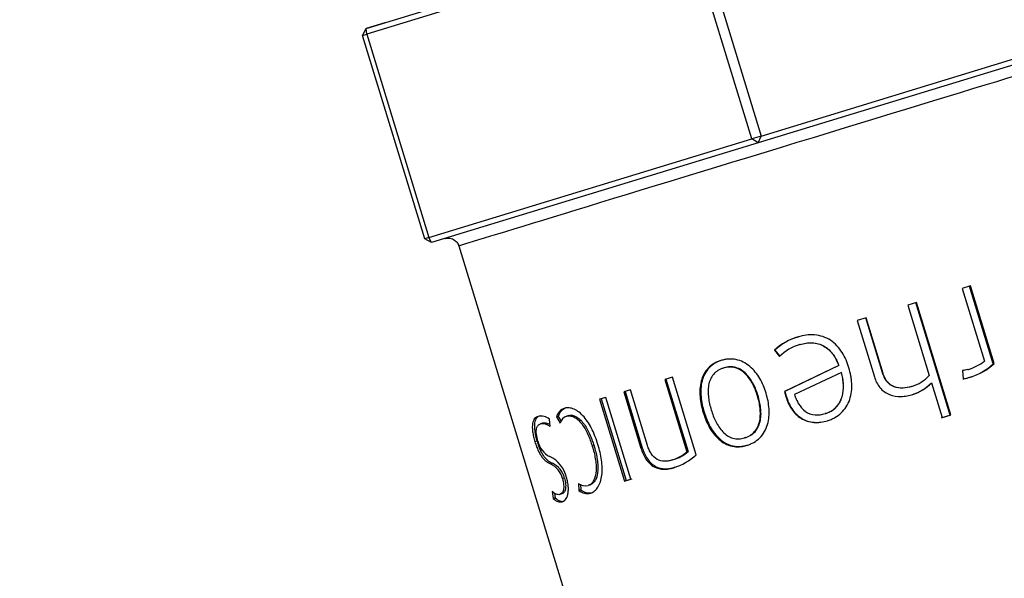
# Model space of a CAD drawing. Header units: millimetres. Extents: x -177 to 471, y -85 to 200.
# Tile 177 of 222: x 70.71 to 75.1, y 104.99 to 107.49. Entities that reach past the tile are written whole.
import ezdxf
from ezdxf import colors
from ezdxf.entities.mleader import LeaderData, LeaderLine
from ezdxf.lldxf.tags import DXFTag
from ezdxf.math import Vec2, Vec3

# ---------------------------------------------------------------- set-up
doc = ezdxf.new("R2010")
doc.units = ezdxf.units.MM
for name, color, linetype in [('Default', 7, 'Continuous'), ('P5_A', 7, 'Continuous'), ('TANK_1', 7, 'Continuous')]:
    doc.layers.add(name, color=color, linetype=linetype)
tags = doc.linetypes.add('CENTER2', pattern=[28.575, 19.05, -3.175, 3.175, -3.175]).pattern_tags.tags
tags[10:11] = [DXFTag(74, 4), DXFTag(75, 0), DXFTag(340, '0'), DXFTag(46, 0.0), DXFTag(50, 0.0), DXFTag(44, 0.0), DXFTag(45, 0.0)]
tags[8:9] = [DXFTag(74, 4), DXFTag(75, 0), DXFTag(340, '0'), DXFTag(46, 0.0), DXFTag(50, 0.0), DXFTag(44, 0.0), DXFTag(45, 0.0)]
tags[6:7] = [DXFTag(74, 4), DXFTag(75, 0), DXFTag(340, '0'), DXFTag(46, 0.0), DXFTag(50, 0.0), DXFTag(44, 0.0), DXFTag(45, 0.0)]
tags[4:5] = [DXFTag(74, 4), DXFTag(75, 0), DXFTag(340, '0'), DXFTag(46, 0.0), DXFTag(50, 0.0), DXFTag(44, 0.0), DXFTag(45, 0.0)]

# ---------------------------------------------------------------- blocks, each defined once
blk = doc.blocks.new('_SE_FILLED')
at = {"color": 0}
blk.add_line((0, 0), (-1, 0), dxfattribs=at)
blk.add_solid([(0, 0), (-1, -0.1665), (-1, 0.1665), (0, 0)], dxfattribs=at)
blk = doc.blocks.new('SE5')
at = {"layer": 'TANK_1', "linetype": 'Continuous'}
h = blk.add_hatch(dxfattribs=at)
h.set_pattern_fill('LINE', angle=135, style=0)
edge = h.paths.add_edge_path()
edge.add_line((18.5768, 184.5825), (18.7409, 184.5825))
edge.add_spline(control_points=[(18.7409, 184.5825), (19.0673, 184.9433), (19.4101, 185.284), (20.1278, 185.9264), (20.5027, 186.2282), (21.2846, 186.7928), (21.6915, 187.0556), (22.5386, 187.5408), (22.9714, 187.7589), (23.854, 188.148), (24.3039, 188.319), (25.221, 188.614), (25.6882, 188.738), (26.4022, 188.8881), (26.6427, 188.9321), (27.1228, 189.007), (27.363, 189.0381), (28.0838, 189.1126), (28.5648, 189.1372), (29.0462, 189.1372)], knot_values=[0, 0, 0, 0, 0.125, 0.125, 0.25, 0.25, 0.375, 0.375, 0.5, 0.5, 0.625, 0.625, 0.75, 0.75, 0.8125, 0.8125, 0.875, 0.875, 1, 1, 1, 1], degree=3, periodic=0)
edge.add_line((29.0462, 189.1372), (76.7204, 189.1369))
edge.add_spline(control_points=[(76.7204, 189.1369), (77.2015, 189.1369), (77.6836, 189.1123), (78.4082, 189.0373), (78.6507, 189.0058), (79.1309, 188.9306), (79.3691, 188.8869), (80.078, 188.7377), (80.5432, 188.6143), (81.4587, 188.32), (81.9091, 188.1492), (82.5733, 187.8565), (82.7928, 187.7529), (83.1191, 187.5881), (83.2273, 187.5317), (83.4414, 187.4164), (83.5474, 187.3574), (84.073, 187.0563), (84.4781, 186.795), (85.2583, 186.2321), (85.6333, 185.9307), (86.173, 185.448), (86.349, 185.282), (86.6934, 184.9397), (86.862, 184.763), (87.0256, 184.5821)], knot_values=[0, 0, 0, 0, 0.125, 0.125, 0.1875, 0.1875, 0.25, 0.25, 0.375, 0.375, 0.5, 0.5, 0.5625, 0.5625, 0.59375, 0.59375, 0.625, 0.625, 0.75, 0.75, 0.875, 0.875, 0.9375, 0.9375, 1, 1, 1, 1], degree=3, periodic=0)
edge.add_line((87.0256, 184.5821), (87.1897, 184.5821))
edge.add_line((87.1897, 184.5821), (87.1893, 114.5821))
edge.add_spline(control_points=[(87.1893, 114.5821), (84.3525, 113.7134), (81.5154, 112.8458), (77.2587, 111.5479), (75.8396, 111.1159), (73.0009, 110.2541), (71.5813, 109.8242), (68.7408, 108.9684), (67.3201, 108.5424), (65.1871, 107.91), (64.4758, 107.7003), (63.0522, 107.2847), (62.3399, 107.0787), (60.9134, 106.6733), (60.1992, 106.4738), (59.1253, 106.1844), (58.7668, 106.0896), (58.0485, 105.9051), (57.6886, 105.8153), (56.9667, 105.6435), (56.6047, 105.5614), (55.8772, 105.4098), (55.5117, 105.3401), (54.7752, 105.2207), (54.4041, 105.171), (53.8412, 105.1191), (53.6525, 105.1055), (53.3676, 105.0918), (53.2722, 105.0883), (53.0815, 105.0836), (52.9865, 105.0824), (52.8917, 105.0823)], knot_values=[0, 0, 0, 0, 0.25, 0.25, 0.375, 0.375, 0.5, 0.5, 0.625, 0.625, 0.6875, 0.6875, 0.75, 0.75, 0.8125, 0.8125, 0.84375, 0.84375, 0.875, 0.875, 0.90625, 0.90625, 0.9375, 0.9375, 0.96875, 0.96875, 0.984375, 0.984375, 0.992188, 0.992188, 1, 1, 1, 1], degree=3, periodic=0)
edge.add_line((52.8917, 105.0823), (54.8577, 105.0823))
edge.add_spline(control_points=[(54.8577, 105.0823), (55.2094, 105.1338), (55.5582, 105.1955), (56.252, 105.3317), (56.5971, 105.4063), (57.2848, 105.5638), (57.6274, 105.6467), (58.3112, 105.8177), (58.6523, 105.906), (59.6741, 106.1761), (60.3532, 106.3632), (61.7094, 106.7443), (62.3865, 106.9385), (64.4161, 107.5268), (65.7669, 107.9266), (68.467, 108.732), (69.8161, 109.1378), (73.8622, 110.3596), (76.5579, 111.18), (81.9483, 112.8242), (84.6429, 113.6484), (87.3373, 114.4734)], knot_values=[0, 0, 0, 0, 0.03125, 0.03125, 0.0625, 0.0625, 0.09375, 0.09375, 0.125, 0.125, 0.1875, 0.1875, 0.25, 0.25, 0.375, 0.375, 0.5, 0.5, 0.75, 0.75, 1, 1, 1, 1], degree=3, periodic=0)
edge.add_spline(control_points=[(87.3373, 114.4734), (87.3626, 114.4812), (87.3876, 114.4911), (87.4353, 114.5145), (87.4581, 114.5279), (87.5013, 114.5583), (87.522, 114.5755), (87.5601, 114.6126), (87.5776, 114.6326), (87.6091, 114.6749), (87.6233, 114.6975), (87.648, 114.7449), (87.6583, 114.7693), (87.6833, 114.8445), (87.6921, 114.8979), (87.6921, 114.9513)], knot_values=[0, 0, 0, 0, 0.125, 0.125, 0.25, 0.25, 0.375, 0.375, 0.5, 0.5, 0.625, 0.625, 0.75, 0.75, 1, 1, 1, 1], degree=3, periodic=0)
edge.add_line((87.6921, 114.9513), (87.6925, 184.3974))
edge.add_spline(control_points=[(87.6925, 184.3974), (87.6925, 184.4273), (87.6898, 184.4568), (87.6792, 184.5152), (87.6712, 184.5443), (87.6502, 184.6002), (87.6374, 184.6269), (87.6069, 184.6779), (87.5892, 184.7024), (87.5695, 184.725)], knot_values=[0, 0, 0, 0, 0.25, 0.25, 0.5, 0.5, 0.75, 0.75, 1, 1, 1, 1], degree=3, periodic=0)
edge.add_spline(control_points=[(87.5695, 184.725), (87.2311, 185.113), (86.8744, 185.4796), (86.1256, 186.1715), (85.7335, 186.4967), (85.1187, 186.9534), (84.9093, 187.1004), (84.5885, 187.313), (84.4805, 187.3825), (84.262, 187.519), (84.1515, 187.5859), (83.5953, 187.9128), (83.1402, 188.148), (82.2102, 188.568), (81.7354, 188.7526), (80.7663, 189.0715), (80.2719, 189.2058), (79.6413, 189.3411), (79.5146, 189.3666), (79.2614, 189.4139), (79.1347, 189.4358), (78.7546, 189.4964), (78.5009, 189.5299), (77.7391, 189.6103), (77.2302, 189.6369), (76.7204, 189.6369)], knot_values=[0, 0, 0, 0, 0.125, 0.125, 0.25, 0.25, 0.3125, 0.3125, 0.34375, 0.34375, 0.375, 0.375, 0.5, 0.5, 0.625, 0.625, 0.75, 0.75, 0.78125, 0.78125, 0.8125, 0.8125, 0.875, 0.875, 1, 1, 1, 1], degree=3, periodic=0)
edge.add_line((76.7204, 189.6369), (29.0462, 189.6372))
edge.add_spline(control_points=[(29.0462, 189.6372), (28.5366, 189.6372), (28.0267, 189.6106), (27.2615, 189.5297), (27.0063, 189.4959), (26.4959, 189.4142), (26.2426, 189.3667), (25.4899, 189.2048), (24.5041, 188.937), (23.5534, 188.5671), (22.8538, 188.2509), (22.6228, 188.1391), (22.2797, 187.9613), (22.1658, 187.9003), (21.9397, 187.7752), (21.8277, 187.7113), (21.2734, 187.3851), (20.8478, 187.1025), (20.0311, 186.4954), (19.6399, 186.1709), (18.8922, 185.48), (18.5356, 185.1136), (18.197, 184.7254)], knot_values=[0, 0, 0, 0, 0.125, 0.125, 0.1875, 0.1875, 0.25, 0.25, 0.375, 0.5, 0.5, 0.5625, 0.5625, 0.59375, 0.59375, 0.625, 0.625, 0.75, 0.75, 0.875, 0.875, 1, 1, 1, 1], degree=3, periodic=0)
edge.add_spline(control_points=[(18.197, 184.7254), (18.1774, 184.7028), (18.16, 184.6788), (18.1295, 184.6279), (18.1164, 184.6007), (18.0954, 184.5449), (18.0875, 184.5163), (18.0768, 184.4578), (18.0741, 184.4278), (18.0741, 184.3977)], knot_values=[0, 0, 0, 0, 0.25, 0.25, 0.5, 0.5, 0.75, 0.75, 1, 1, 1, 1], degree=3, periodic=0)
edge.add_line((18.0741, 184.3977), (18.0737, 114.9517))
edge.add_spline(control_points=[(18.0737, 114.9517), (18.0737, 114.925), (18.0759, 114.8987), (18.0843, 114.8464), (18.0906, 114.8203), (18.1159, 114.7443), (18.1404, 114.6972), (18.2043, 114.6113), (18.2422, 114.5744), (18.3298, 114.5127), (18.3774, 114.4895), (18.4285, 114.4738)], knot_values=[0, 0, 0, 0, 0.125, 0.125, 0.25, 0.25, 0.5, 0.5, 0.75, 0.75, 1, 1, 1, 1], degree=3, periodic=0)
edge.add_spline(control_points=[(18.4285, 114.4738), (21.1236, 113.6485), (23.8189, 112.8241), (29.2108, 111.1793), (31.9073, 110.3587), (35.9546, 109.1365), (37.3041, 108.7306), (40.005, 107.9249), (41.3563, 107.5249), (43.3866, 106.9365), (44.0639, 106.7423), (45.4207, 106.361), (46.1002, 106.1738), (47.1224, 105.9037), (47.4635, 105.8155), (48.1471, 105.6445), (48.4894, 105.5618), (49.176, 105.4048), (49.5202, 105.3304), (50.2115, 105.1948), (50.5586, 105.1335), (50.908, 105.0823)], knot_values=[0, 0, 0, 0, 0.25, 0.25, 0.5, 0.5, 0.625, 0.625, 0.75, 0.75, 0.8125, 0.8125, 0.875, 0.875, 0.90625, 0.90625, 0.9375, 0.9375, 0.96875, 0.96875, 1, 1, 1, 1], degree=3, periodic=0)
edge.add_line((50.908, 105.0823), (52.874, 105.0823))
edge.add_spline(control_points=[(52.874, 105.0823), (52.4897, 105.0826), (52.1106, 105.1019), (51.3608, 105.1711), (50.99, 105.2208), (50.2539, 105.3401), (49.8886, 105.4098), (49.1614, 105.5614), (48.7995, 105.6434), (48.0778, 105.8151), (47.718, 105.9049), (46.9998, 106.0894), (46.6414, 106.1842), (45.5676, 106.4736), (44.8535, 106.6731), (43.427, 107.0784), (42.7147, 107.2844), (41.2911, 107.7001), (40.5798, 107.9098), (38.4468, 108.5422), (37.026, 108.9683), (34.1854, 109.8241), (32.7657, 110.254), (29.9268, 111.116), (28.5077, 111.548), (24.2508, 112.846), (21.4135, 113.7137), (18.5765, 114.5825)], knot_values=[0, 0, 0, 0, 0.03125, 0.03125, 0.0625, 0.0625, 0.09375, 0.09375, 0.125, 0.125, 0.15625, 0.15625, 0.1875, 0.1875, 0.25, 0.25, 0.3125, 0.3125, 0.375, 0.375, 0.5, 0.5, 0.625, 0.625, 0.75, 0.75, 1, 1, 1, 1], degree=3, periodic=0)
edge.add_line((18.5765, 114.5825), (18.5768, 184.5825))
at = {"layer": 'P5_A', "color": 7, "linetype": 'Continuous'}
for p, q in [((72.2508, 107.4481), (73.7088, 107.8938)), ((73.7361, 107.876), (74.0138, 106.9675)), ((73.6947, 107.8634), (72.2537, 107.4228)), ((73.9725, 106.9549), (73.6947, 107.8634)), ((72.2347, 107.417), (72.2508, 107.4481)), ((72.334, 107.4735), (72.2508, 107.4481)), ((72.2537, 107.4228), (72.2508, 107.4481)), ((74.0138, 106.9675), (75.5372, 107.4333)), ((72.2347, 107.417), (72.2537, 107.4228)), ((72.5125, 106.5085), (72.2347, 107.417)), ((72.2537, 107.4228), (72.5314, 106.5143)), ((75.5425, 107.4088), (74.0012, 106.9375)), ((72.5314, 106.5143), (73.9725, 106.9549)), ((74.0138, 106.9675), (73.9725, 106.9549)), ((74.0012, 106.9375), (73.9725, 106.9549)), ((74.0012, 106.9375), (74.0138, 106.9675)), ((74.0012, 106.9375), (72.5432, 106.4918)), ((72.5314, 106.5143), (72.5125, 106.5085)), ((72.5432, 106.4918), (72.5125, 106.5085)), ((72.5432, 106.4918), (72.5314, 106.5143)), ((72.6646, 106.4766), (73.5651, 103.5312)), ((74.9475, 106.2978), (74.9111, 106.2867)), ((75.0496, 105.9497), (74.9435, 106.2966)), ((75.0536, 105.951), (74.9475, 106.2978)), ((74.9111, 106.2867), (75.0101, 105.9628)), ((74.7068, 106.2242), (74.668, 106.2123)), ((74.668, 106.2123), (74.7639, 105.8987)), ((74.8578, 105.7215), (74.7044, 106.2235)), ((74.8603, 105.7222), (74.7068, 106.2242)), ((74.4823, 106.1556), (74.4424, 106.1434)), ((74.4424, 106.1434), (74.5193, 105.892)), ((74.5576, 105.906), (74.4813, 106.1553)), ((74.5585, 105.9063), (74.4823, 106.1556)), ((74.1791, 106.0703), (74.178, 106.07)), ((74.1879, 106.0367), (74.1868, 106.0364)), ((74.0751, 106.0111), (74.0733, 106.0105)), ((74.0733, 106.0105), (74.0961, 105.9834)), ((74.0751, 106.0111), (74.0979, 105.984)), ((74.3605, 105.942), (74.1179, 105.8264)), ((74.3607, 105.9421), (74.1198, 105.827)), ((74.3607, 105.9421), (74.3605, 105.942)), ((75.0496, 105.9497), (75.0536, 105.951)), ((73.8484, 105.9322), (73.845, 105.9311)), ((74.3718, 105.9122), (74.1627, 105.8134)), ((74.372, 105.9122), (74.3718, 105.9122)), ((74.4057, 105.9321), (74.4057, 105.9321)), ((74.5576, 105.906), (74.5585, 105.9063)), ((74.9389, 105.9255), (74.9127, 105.9198)), ((74.9356, 105.9245), (74.9127, 105.9195)), ((74.9127, 105.9198), (74.9149, 105.8833)), ((74.9356, 105.9245), (74.9389, 105.9255)), ((73.6177, 105.8913), (73.5835, 105.8808)), ((73.5835, 105.8808), (73.6825, 105.557)), ((73.5886, 105.8824), (73.6876, 105.5585)), ((73.7238, 105.5444), (73.6177, 105.8913)), ((74.6845, 105.8485), (74.6861, 105.849)), ((74.7721, 105.8642), (74.7742, 105.8648)), ((74.7742, 105.8648), (74.8215, 105.7104)), ((74.9415, 105.8893), (74.9448, 105.8903)), ((73.4309, 105.8341), (73.4004, 105.8248)), ((73.4004, 105.8248), (73.4773, 105.5735)), ((73.4067, 105.8267), (73.4836, 105.5754)), ((73.5071, 105.5848), (73.4309, 105.8341)), ((74, 105.8081), (73.9974, 105.8073)), ((74.1198, 105.827), (74.1179, 105.8264)), ((74.1179, 105.8264), (74.1239, 105.8045)), ((74.1198, 105.827), (74.1258, 105.8051)), ((74.1258, 105.8051), (74.1239, 105.8045)), ((74.6896, 105.813), (74.6911, 105.8135)), ((73.3202, 105.8003), (73.2926, 105.7919)), ((73.2926, 105.7919), (73.4042, 105.4268)), ((73.2996, 105.7941), (73.4113, 105.4289)), ((73.4318, 105.4352), (73.3202, 105.8003)), ((73.1544, 105.7192), (73.1464, 105.7168)), ((73.7594, 105.7345), (73.7551, 105.7332)), ((74.3006, 105.7282), (74.2996, 105.7279)), ((74.8193, 105.7097), (74.8578, 105.7215)), ((74.8215, 105.7104), (74.8603, 105.7222)), ((74.8578, 105.7215), (74.8603, 105.7222)), ((73.0377, 105.6851), (73.0289, 105.6824)), ((73.0724, 105.6705), (73.0698, 105.7038)), ((73.1085, 105.7156), (73.1001, 105.713)), ((73.1001, 105.713), (73.1165, 105.6847)), ((73.1085, 105.7156), (73.1209, 105.694)), ((74.3103, 105.6963), (74.3093, 105.696)), ((73.0137, 105.6043), (73.0045, 105.6016)), ((73.9437, 105.6205), (73.9403, 105.6195)), ((73.268, 105.5843), (73.2604, 105.582)), ((73.4836, 105.5754), (73.4773, 105.5735)), ((73.6876, 105.5585), (73.6825, 105.557)), ((73.6189, 105.5212), (73.6134, 105.5195)), ((73.6291, 105.488), (73.6235, 105.4863)), ((73.136, 105.4403), (73.1273, 105.4376)), ((73.1985, 105.4164), (73.2006, 105.3845)), ((73.2073, 105.4122), (73.2089, 105.387)), ((73.4042, 105.4268), (73.4318, 105.4352)), ((73.4113, 105.4289), (73.4042, 105.4268)), ((73.4113, 105.4289), (73.4387, 105.4373)), ((73.0817, 105.3807), (73.0859, 105.3494)), ((73.0922, 105.3727), (73.095, 105.3522)), ((73.1243, 105.3693), (73.1154, 105.3665)), ((73.2089, 105.387), (73.2006, 105.3845)), ((73.2493, 105.409), (73.2413, 105.4065)), ((73.095, 105.3522), (73.0859, 105.3494))]:
    blk.add_line(p, q, dxfattribs=at)
for centre, radius, start, end in [((74.2416, 105.8358), 0.2426, 105.1953, 133.9415), ((74.2419, 105.839), 0.2397, 105.1918, 134.1083), ((74.244, 105.8341), 0.2102, 105.7766, 134.7153), ((74.8836, 106.1174), 0.1997, 286.0516, 309.2703), ((74.8663, 106.1506), 0.2719, 286.0642, 312.381), ((74.8686, 106.1548), 0.2753, 286.0641, 312.223), ((74.6348, 106.015), 0.1738, 287.1858, 317.982), ((74.6273, 106.0056), 0.2024, 287.9254, 315.6734), ((74.6281, 106.0084), 0.2048, 287.9112, 315.499), ((73.1564, 105.6963), 0.0587, 108.9675, 163.4534), ((73.1643, 105.6993), 0.0582, 109.035, 163.7129), ((73.0316, 105.6547), 0.0622, 52.0843, 102.197), ((73.0368, 105.6254), 0.0574, 51.6295, 97.8506), ((73.0454, 105.6283), 0.0573, 62.5257, 97.6423), ((73.1631, 105.6712), 0.0485, 110.167, 163.9137), ((73.1132, 105.6235), 0.0973, 191.0395, 244.2082), ((73.5587, 105.7032), 0.1916, 286.5664, 310.2515), ((73.5449, 105.7377), 0.2634, 287.3724, 312.7813), ((73.5652, 105.7021), 0.1887, 291.1422, 310.4355), ((73.0135, 105.4142), 0.1345, 12.3484, 64.7653), ((73.0349, 105.4169), 0.0947, 12.6065, 65.9211), ((73.0433, 105.4195), 0.095, 12.5932, 65.6663), ((73.5652, 105.7021), 0.1887, 286.5315, 289.3478), ((73.2298, 105.4543), 0.0491, 230.4496, 283.4746), ((73.2381, 105.431), 0.0598, 231.0905, 284.485), ((73.2464, 105.433), 0.0593, 230.8449, 284.4035)]:
    blk.add_arc(centre, radius, start, end, dxfattribs=at)
blk.add_ellipse((74.0991, 106.9152), major_axis=(1.4345, 0.4385), ratio=0.000005, start_param=0, end_param=3.141027, dxfattribs=at)
for points, knots in [([(72.6022, 106.5098), (72.6022, 106.5098), (72.6022, 106.5098), (72.6023, 106.5099), (72.6023, 106.5099), (72.6024, 106.5099), (72.6027, 106.51), (72.6031, 106.5101), (72.6041, 106.5104), (72.6109, 106.5121), (72.6224, 106.5126), (72.6391, 106.5078), (72.6528, 106.498), (72.6619, 106.4861), (72.6633, 106.4793), (72.6636, 106.4777)], [0.96535858, 0.96535858, 0.96535858, 0.96535858, 0.9658738, 0.96724183, 0.96802358, 0.96843473, 0.96861097, 0.96875995, 0.96911051, 0.96982845, 0.97750323, 0.98285361, 0.9908875, 0.99822256, 1, 1, 1, 1]), ([(74.4057, 105.9321), (74.4018, 105.9442), (74.3977, 105.9562), (74.3876, 105.9792), (74.3818, 105.9903), (74.3685, 106.0114), (74.3608, 106.0216), (74.3436, 106.04), (74.3341, 106.0482), (74.3129, 106.0622), (74.3015, 106.0677), (74.2777, 106.0757), (74.2651, 106.0782), (74.2401, 106.0802), (74.2274, 106.0797), (74.2024, 106.0765), (74.1902, 106.0734), (74.178, 106.07)], [0, 0, 0, 0, 0.125, 0.125, 0.25, 0.25, 0.375, 0.375, 0.5, 0.5, 0.625, 0.625, 0.75, 0.75, 0.875, 0.875, 1, 1, 1, 1]), ([(74.1868, 106.0364), (74.1957, 106.0389), (74.2048, 106.0412), (74.223, 106.0438), (74.2322, 106.0443), (74.2507, 106.0434), (74.2599, 106.042), (74.2777, 106.0369), (74.2863, 106.0332), (74.3104, 106.0194), (74.324, 106.0062), (74.3402, 105.9838), (74.345, 105.9758), (74.3535, 105.9593), (74.3571, 105.9507), (74.3605, 105.942)], [0, 0, 0, 0, 0.125, 0.125, 0.25, 0.25, 0.375, 0.375, 0.5, 0.5, 0.75, 0.75, 0.875, 0.875, 1, 1, 1, 1]), ([(74.1879, 106.0367), (74.1968, 106.0392), (74.2058, 106.0415), (74.224, 106.0441), (74.2332, 106.0446), (74.2516, 106.0436), (74.2608, 106.0421), (74.2784, 106.037), (74.2871, 106.0333), (74.3109, 106.0193), (74.3244, 106.0061), (74.3405, 105.9837), (74.3453, 105.9758), (74.3538, 105.9593), (74.3573, 105.9507), (74.3607, 105.9421)], [0, 0, 0, 0, 0.125, 0.125, 0.25, 0.25, 0.375, 0.375, 0.5, 0.5, 0.75, 0.75, 0.875, 0.875, 1, 1, 1, 1]), ([(73.8347, 105.965), (73.8294, 105.9632), (73.8241, 105.9614), (73.8138, 105.9571), (73.8089, 105.9546), (73.7946, 105.9462), (73.7857, 105.9393), (73.7626, 105.9154), (73.7519, 105.8947), (73.7433, 105.8612), (73.7415, 105.8496), (73.74, 105.8264), (73.7403, 105.8147), (73.7422, 105.7912), (73.7439, 105.7794), (73.7486, 105.7561), (73.7517, 105.7447), (73.7551, 105.7332)], [0, 0, 0, 0, 0.0625, 0.0625, 0.125, 0.125, 0.25, 0.25, 0.5, 0.5, 0.625, 0.625, 0.75, 0.75, 0.875, 0.875, 1, 1, 1, 1]), ([(73.8381, 105.966), (73.8328, 105.9642), (73.8275, 105.9624), (73.8173, 105.9581), (73.8123, 105.9556), (73.7981, 105.9472), (73.7893, 105.9403), (73.7663, 105.9163), (73.7558, 105.8957), (73.7473, 105.8622), (73.7457, 105.8506), (73.7443, 105.8274), (73.7445, 105.8158), (73.7465, 105.7923), (73.7482, 105.7805), (73.7529, 105.7574), (73.7561, 105.7459), (73.7594, 105.7345)], [0, 0, 0, 0, 0.0625, 0.0625, 0.125, 0.125, 0.25, 0.25, 0.5, 0.5, 0.625, 0.625, 0.75, 0.75, 0.875, 0.875, 1, 1, 1, 1]), ([(74.0359, 105.8191), (74.0322, 105.8304), (74.0284, 105.8417), (74.0191, 105.8635), (74.0138, 105.8741), (73.9961, 105.9046), (73.9812, 105.9237), (73.9543, 105.9463), (73.9444, 105.9529), (73.9237, 105.9632), (73.9126, 105.9669), (73.8903, 105.9714), (73.879, 105.972), (73.862, 105.9708), (73.8564, 105.9701), (73.8455, 105.9679), (73.8401, 105.9665), (73.8347, 105.965)], [0, 0, 0, 0, 0.125, 0.125, 0.25, 0.25, 0.5, 0.5, 0.625, 0.625, 0.75, 0.75, 0.875, 0.875, 0.9375, 0.9375, 1, 1, 1, 1]), ([(74, 105.8081), (73.9972, 105.817), (73.9943, 105.8259), (73.9873, 105.8432), (73.9835, 105.8517), (73.975, 105.868), (73.9703, 105.876), (73.9598, 105.8911), (73.9539, 105.8985), (73.9343, 105.9183), (73.9185, 105.9287), (73.8925, 105.9359), (73.8834, 105.937), (73.8701, 105.9365), (73.8657, 105.9361), (73.857, 105.9345), (73.8527, 105.9333), (73.8484, 105.9322)], [0, 0, 0, 0, 0.125, 0.125, 0.25, 0.25, 0.375, 0.375, 0.5, 0.5, 0.75, 0.75, 0.875, 0.875, 0.9375, 0.9375, 1, 1, 1, 1]), ([(74.4057, 105.9321), (74.4018, 105.9441), (74.3977, 105.9561), (74.3919, 105.9694), (74.391, 105.9712), (74.3902, 105.973)], [0, 0, 0, 0, 0.125, 0.125, 0.1450044, 0.1450044, 0.1450044, 0.1450044]), ([(73.845, 105.9311), (73.8409, 105.9297), (73.8367, 105.9283), (73.8286, 105.9248), (73.8247, 105.9227), (73.8136, 105.9157), (73.8069, 105.91), (73.7954, 105.8964), (73.7908, 105.8888), (73.7836, 105.8721), (73.7812, 105.8633), (73.778, 105.8453), (73.7773, 105.8359), (73.7773, 105.8174), (73.7779, 105.8082), (73.7801, 105.7898), (73.7818, 105.7806), (73.7858, 105.7622), (73.7884, 105.7532), (73.791, 105.7442)], [0, 0, 0, 0, 0.0625, 0.0625, 0.125, 0.125, 0.25, 0.25, 0.375, 0.375, 0.5, 0.5, 0.625, 0.625, 0.75, 0.75, 0.875, 0.875, 1, 1, 1, 1]), ([(73.9974, 105.8073), (73.9945, 105.8162), (73.9915, 105.8252), (73.9846, 105.8425), (73.9808, 105.851), (73.9722, 105.8674), (73.9675, 105.8753), (73.9569, 105.8905), (73.9509, 105.8978), (73.9312, 105.9176), (73.9153, 105.9279), (73.8892, 105.935), (73.8801, 105.936), (73.8668, 105.9355), (73.8624, 105.9351), (73.8536, 105.9334), (73.8493, 105.9323), (73.845, 105.9311)], [0, 0, 0, 0, 0.125, 0.125, 0.25, 0.25, 0.375, 0.375, 0.5, 0.5, 0.75, 0.75, 0.875, 0.875, 0.9375, 0.9375, 1, 1, 1, 1]), ([(74.2996, 105.7279), (74.304, 105.7293), (74.3083, 105.7308), (74.3169, 105.7344), (74.321, 105.7365), (74.333, 105.7434), (74.3403, 105.7489), (74.3601, 105.7686), (74.3695, 105.7851), (74.3803, 105.8205), (74.3819, 105.8392), (74.3806, 105.8667), (74.3796, 105.8759), (74.3764, 105.8942), (74.3742, 105.9032), (74.3718, 105.9122)], [0, 0, 0, 0, 0.0625, 0.0625, 0.125, 0.125, 0.25, 0.25, 0.5, 0.5, 0.75, 0.75, 0.875, 0.875, 1, 1, 1, 1]), ([(74.3006, 105.7282), (74.3049, 105.7296), (74.3093, 105.7311), (74.3178, 105.7347), (74.322, 105.7368), (74.3339, 105.7437), (74.3412, 105.7493), (74.3608, 105.7689), (74.37, 105.7855), (74.3806, 105.8208), (74.3822, 105.8395), (74.3808, 105.8669), (74.3798, 105.8761), (74.3766, 105.8943), (74.3744, 105.9033), (74.372, 105.9122)], [0, 0, 0, 0, 0.0625, 0.0625, 0.125, 0.125, 0.25, 0.25, 0.5, 0.5, 0.75, 0.75, 0.875, 0.875, 1, 1, 1, 1]), ([(74.3093, 105.696), (74.315, 105.6979), (74.3207, 105.6998), (74.3318, 105.7044), (74.3371, 105.7071), (74.3527, 105.7158), (74.3623, 105.7228), (74.3799, 105.7393), (74.3874, 105.7484), (74.4001, 105.7686), (74.4053, 105.7796), (74.4129, 105.8023), (74.4155, 105.8141), (74.4185, 105.8378), (74.4188, 105.8497), (74.4178, 105.8735), (74.4164, 105.8855), (74.4121, 105.909), (74.409, 105.9206), (74.4057, 105.9321)], [0, 0, 0, 0, 0.0625, 0.0625, 0.125, 0.125, 0.25, 0.25, 0.375, 0.375, 0.5, 0.5, 0.625, 0.625, 0.75, 0.75, 0.875, 0.875, 1, 1, 1, 1]), ([(74.4176, 105.8731), (74.4168, 105.8812), (74.4157, 105.8894), (74.4121, 105.9091), (74.409, 105.9206), (74.4057, 105.9321)], [0.7894263, 0.7894263, 0.7894263, 0.7894263, 0.875, 0.875, 1, 1, 1, 1]), ([(74.6845, 105.8485), (74.6719, 105.8449), (74.659, 105.842), (74.6329, 105.8408), (74.6195, 105.8424), (74.5949, 105.8519), (74.5838, 105.8602), (74.5713, 105.8758), (74.5679, 105.8814), (74.5619, 105.8933), (74.5596, 105.8996), (74.5576, 105.906)], [0, 0, 0, 0, 0.25, 0.25, 0.5, 0.5, 0.75, 0.75, 0.875, 0.875, 1, 1, 1, 1]), ([(74.6861, 105.849), (74.6735, 105.8454), (74.6605, 105.8425), (74.6343, 105.8412), (74.6208, 105.8427), (74.5961, 105.8522), (74.5849, 105.8604), (74.5724, 105.876), (74.5688, 105.8816), (74.5628, 105.8936), (74.5606, 105.8999), (74.5585, 105.9063)], [0, 0, 0, 0, 0.25, 0.25, 0.5, 0.5, 0.75, 0.75, 0.875, 0.875, 1, 1, 1, 1]), ([(74.5193, 105.892), (74.5221, 105.8835), (74.5252, 105.875), (74.5333, 105.859), (74.538, 105.8514), (74.5549, 105.8306), (74.5698, 105.8195), (74.6029, 105.8061), (74.6211, 105.8037), (74.6476, 105.8046), (74.6565, 105.8056), (74.674, 105.8087), (74.6826, 105.8111), (74.6911, 105.8135)], [0, 0, 0, 0, 0.125, 0.125, 0.25, 0.25, 0.5, 0.5, 0.75, 0.75, 0.875, 0.875, 1, 1, 1, 1]), ([(74.9149, 105.8833), (74.9147, 105.8832), (74.9146, 105.8831), (74.9144, 105.883), (74.9144, 105.883), (74.9144, 105.883), (74.9143, 105.883), (74.9143, 105.8829), (74.9143, 105.8829), (74.9143, 105.8829), (74.9143, 105.8829), (74.9143, 105.8829), (74.9143, 105.8829), (74.9143, 105.8828), (74.9142, 105.8828), (74.9142, 105.8828), (74.9142, 105.8828), (74.9142, 105.8828), (74.9143, 105.8828), (74.9143, 105.8828), (74.9143, 105.8828), (74.9143, 105.8828), (74.9143, 105.8828), (74.9143, 105.8828), (74.9143, 105.8828), (74.9143, 105.8827), (74.9143, 105.8827), (74.9143, 105.8827), (74.9144, 105.8827), (74.9145, 105.8827), (74.9145, 105.8827), (74.9148, 105.8827), (74.9151, 105.8827), (74.9154, 105.8827), (74.9167, 105.8828), (74.9179, 105.8831), (74.919, 105.8834), (74.9238, 105.8844), (74.9285, 105.8856), (74.9332, 105.8869), (74.937, 105.888), (74.9409, 105.8891), (74.9448, 105.8903)], [0, 0, 0, 0, 0.015795, 0.015795, 0.015795, 0.020072, 0.020072, 0.020072, 0.022153, 0.022153, 0.022153, 0.023692, 0.023692, 0.023692, 0.024524, 0.024524, 0.024524, 0.025231, 0.025231, 0.025231, 0.02594, 0.02594, 0.02594, 0.026888, 0.026888, 0.026888, 0.028621, 0.028621, 0.028621, 0.034554, 0.034554, 0.034554, 0.062903, 0.062903, 0.062903, 0.175625, 0.175625, 0.175625, 0.625653, 0.625653, 0.625653, 1, 1, 1, 1]), ([(73.9403, 105.6195), (73.9445, 105.6209), (73.9487, 105.6224), (73.9568, 105.6259), (73.9608, 105.628), (73.972, 105.635), (73.9789, 105.6408), (73.9967, 105.6614), (74.0041, 105.6788), (74.0094, 105.706), (74.0103, 105.7154), (74.0106, 105.734), (74.0101, 105.7433), (74.008, 105.7617), (74.0065, 105.7709), (74.0025, 105.7893), (74, 105.7983), (73.9974, 105.8073)], [0, 0, 0, 0, 0.0625, 0.0625, 0.125, 0.125, 0.25, 0.25, 0.5, 0.5, 0.625, 0.625, 0.75, 0.75, 0.875, 0.875, 1, 1, 1, 1]), ([(73.9437, 105.6205), (73.9479, 105.622), (73.952, 105.6234), (73.9601, 105.6269), (73.9641, 105.629), (73.9753, 105.6361), (73.9821, 105.6418), (73.9998, 105.6625), (74.0071, 105.6799), (74.0122, 105.7071), (74.0131, 105.7164), (74.0134, 105.735), (74.0128, 105.7443), (74.0107, 105.7627), (74.0092, 105.7718), (74.0052, 105.7901), (74.0027, 105.7991), (74, 105.8081)], [0, 0, 0, 0, 0.0625, 0.0625, 0.125, 0.125, 0.25, 0.25, 0.5, 0.5, 0.625, 0.625, 0.75, 0.75, 0.875, 0.875, 1, 1, 1, 1]), ([(73.9505, 105.5863), (73.9558, 105.5881), (73.9611, 105.5899), (73.9714, 105.5942), (73.9764, 105.5967), (73.991, 105.6052), (74.0002, 105.6121), (74.0243, 105.6362), (74.0359, 105.657), (74.0457, 105.6907), (74.0478, 105.7025), (74.0499, 105.7258), (74.0499, 105.7375), (74.0484, 105.7611), (74.0468, 105.773), (74.0423, 105.7962), (74.0392, 105.8077), (74.0359, 105.8191)], [0, 0, 0, 0, 0.0625, 0.0625, 0.125, 0.125, 0.25, 0.25, 0.5, 0.5, 0.625, 0.625, 0.75, 0.75, 0.875, 0.875, 1, 1, 1, 1]), ([(74.1258, 105.8051), (74.129, 105.7954), (74.1323, 105.7857), (74.1407, 105.7673), (74.1455, 105.7584), (74.1566, 105.7416), (74.163, 105.7336), (74.1772, 105.7192), (74.185, 105.7129), (74.2107, 105.6968), (74.2305, 105.6905), (74.2605, 105.6882), (74.2706, 105.6886), (74.2907, 105.6911), (74.3005, 105.6936), (74.3103, 105.6963)], [0, 0, 0, 0, 0.125, 0.125, 0.25, 0.25, 0.375, 0.375, 0.5, 0.5, 0.75, 0.75, 0.875, 0.875, 1, 1, 1, 1]), ([(74.1627, 105.8134), (74.1651, 105.8061), (74.1676, 105.7988), (74.1738, 105.7848), (74.1772, 105.778), (74.189, 105.7586), (74.1992, 105.7466), (74.2241, 105.7292), (74.239, 105.7238), (74.2619, 105.7217), (74.2695, 105.722), (74.2847, 105.7239), (74.2922, 105.7258), (74.2996, 105.7279)], [0, 0, 0, 0, 0.125, 0.125, 0.25, 0.25, 0.5, 0.5, 0.75, 0.75, 0.875, 0.875, 1, 1, 1, 1]), ([(74.1239, 105.8045), (74.1271, 105.7948), (74.1304, 105.7851), (74.1389, 105.7666), (74.1437, 105.7577), (74.1549, 105.7409), (74.1613, 105.7329), (74.1756, 105.7185), (74.1835, 105.7122), (74.2094, 105.6962), (74.2292, 105.69), (74.2594, 105.6878), (74.2695, 105.6882), (74.2897, 105.6908), (74.2995, 105.6933), (74.3093, 105.696)], [0, 0, 0, 0, 0.125, 0.125, 0.25, 0.25, 0.375, 0.375, 0.5, 0.5, 0.75, 0.75, 0.875, 0.875, 1, 1, 1, 1]), ([(73.0273, 105.7182), (73.0244, 105.7171), (73.0216, 105.716), (73.0164, 105.7127), (73.0141, 105.7106), (73.0099, 105.7055), (73.008, 105.7025), (73.005, 105.6953), (73.0037, 105.691), (73.0013, 105.6764), (73.0014, 105.664), (73.0042, 105.6427), (73.0057, 105.6351), (73.0092, 105.6199), (73.0114, 105.6121), (73.0137, 105.6043)], [0, 0, 0, 0, 0.125, 0.125, 0.25, 0.25, 0.375, 0.375, 0.5, 0.5, 0.75, 0.75, 0.875, 0.875, 1, 1, 1, 1]), ([(73.2855, 105.5897), (73.2819, 105.6011), (73.2782, 105.6126), (73.2696, 105.6347), (73.265, 105.6455), (73.2497, 105.6769), (73.2374, 105.6967), (73.2167, 105.7208), (73.2093, 105.728), (73.1945, 105.7397), (73.1869, 105.7443), (73.1718, 105.751), (73.1645, 105.753), (73.1539, 105.754), (73.1504, 105.754), (73.1437, 105.7534), (73.1405, 105.7526), (73.1373, 105.7518)], [0, 0, 0, 0, 0.125, 0.125, 0.25, 0.25, 0.5, 0.5, 0.625, 0.625, 0.75, 0.75, 0.875, 0.875, 0.9375, 0.9375, 1, 1, 1, 1]), ([(73.1464, 105.7168), (73.1489, 105.7174), (73.1514, 105.718), (73.1568, 105.7184), (73.1595, 105.7183), (73.1679, 105.7172), (73.1736, 105.7153), (73.1855, 105.7091), (73.1913, 105.705), (73.2027, 105.6946), (73.2083, 105.6884), (73.2187, 105.6749), (73.2236, 105.6673), (73.2327, 105.6517), (73.2368, 105.6435), (73.2445, 105.6266), (73.2481, 105.6178), (73.2546, 105.6001), (73.2575, 105.591), (73.2604, 105.582)], [0, 0, 0, 0, 0.0625, 0.0625, 0.125, 0.125, 0.25, 0.25, 0.375, 0.375, 0.5, 0.5, 0.625, 0.625, 0.75, 0.75, 0.875, 0.875, 1, 1, 1, 1]), ([(73.1544, 105.7192), (73.1569, 105.7199), (73.1595, 105.7205), (73.1648, 105.7209), (73.1675, 105.7207), (73.1759, 105.7196), (73.1816, 105.7177), (73.1934, 105.7114), (73.1992, 105.7073), (73.2106, 105.6968), (73.2161, 105.6906), (73.2265, 105.677), (73.2314, 105.6695), (73.2404, 105.6538), (73.2445, 105.6457), (73.2522, 105.6288), (73.2557, 105.6201), (73.2623, 105.6024), (73.2651, 105.5933), (73.268, 105.5843)], [0, 0, 0, 0, 0.0625, 0.0625, 0.125, 0.125, 0.25, 0.25, 0.375, 0.375, 0.5, 0.5, 0.625, 0.625, 0.75, 0.75, 0.875, 0.875, 1, 1, 1, 1]), ([(73.7551, 105.7332), (73.7587, 105.7219), (73.7625, 105.7106), (73.7716, 105.6888), (73.7767, 105.6782), (73.7939, 105.6475), (73.8081, 105.6284), (73.834, 105.6056), (73.8435, 105.5989), (73.8634, 105.5885), (73.874, 105.5846), (73.8957, 105.5801), (73.9067, 105.5794), (73.9234, 105.5805), (73.9289, 105.5812), (73.9397, 105.5834), (73.9451, 105.5848), (73.9505, 105.5863)], [0, 0, 0, 0, 0.125, 0.125, 0.25, 0.25, 0.5, 0.5, 0.625, 0.625, 0.75, 0.75, 0.875, 0.875, 0.9375, 0.9375, 1, 1, 1, 1]), ([(73.7594, 105.7345), (73.763, 105.7232), (73.7668, 105.712), (73.7759, 105.6902), (73.7809, 105.6796), (73.798, 105.6491), (73.8121, 105.6299), (73.8378, 105.607), (73.8472, 105.6003), (73.867, 105.5898), (73.8776, 105.5859), (73.8993, 105.5812), (73.9102, 105.5805), (73.9268, 105.5816), (73.9323, 105.5823), (73.9431, 105.5844), (73.9485, 105.5859), (73.9538, 105.5873)], [0, 0, 0, 0, 0.125, 0.125, 0.25, 0.25, 0.5, 0.5, 0.625, 0.625, 0.75, 0.75, 0.875, 0.875, 0.9375, 0.9375, 1, 1, 1, 1]), ([(73.791, 105.7442), (73.7939, 105.7353), (73.7968, 105.7263), (73.8037, 105.709), (73.8074, 105.7005), (73.8158, 105.6841), (73.8204, 105.6761), (73.8307, 105.6608), (73.8365, 105.6535), (73.8557, 105.6335), (73.8711, 105.623), (73.8966, 105.6157), (73.9055, 105.6147), (73.9187, 105.6151), (73.9231, 105.6156), (73.9318, 105.6172), (73.936, 105.6183), (73.9403, 105.6195)], [0, 0, 0, 0, 0.125, 0.125, 0.25, 0.25, 0.375, 0.375, 0.5, 0.5, 0.75, 0.75, 0.875, 0.875, 0.9375, 0.9375, 1, 1, 1, 1]), ([(73.0185, 105.7155), (73.0156, 105.7144), (73.0127, 105.7133), (73.0075, 105.71), (73.0052, 105.7079), (73.001, 105.7028), (72.9991, 105.6998), (72.996, 105.6926), (72.9948, 105.6883), (72.9923, 105.6738), (72.9923, 105.6614), (72.9951, 105.64), (72.9965, 105.6325), (73, 105.6172), (73.0022, 105.6093), (73.0045, 105.6016)], [0, 0, 0, 0, 0.125, 0.125, 0.25, 0.25, 0.375, 0.375, 0.5, 0.5, 0.75, 0.75, 0.875, 0.875, 1, 1, 1, 1]), ([(73.0177, 105.6049), (73.0146, 105.6155), (73.0122, 105.6262), (73.01, 105.6455), (73.0102, 105.654), (73.0129, 105.6671), (73.0153, 105.6719), (73.0198, 105.6772), (73.0214, 105.6787), (73.025, 105.6809), (73.0269, 105.6816), (73.0289, 105.6824)], [0, 0, 0, 0, 0.25, 0.25, 0.5, 0.5, 0.75, 0.75, 0.875, 0.875, 1, 1, 1, 1]), ([(73.0045, 105.6016), (73.0067, 105.5947), (73.0089, 105.5878), (73.0138, 105.5745), (73.0164, 105.5681), (73.0219, 105.5562), (73.0249, 105.5505), (73.0308, 105.5407), (73.0338, 105.5363), (73.043, 105.5248), (73.0491, 105.5194), (73.0612, 105.5104), (73.0673, 105.5069), (73.0735, 105.5034)], [0, 0, 0, 0, 0.125, 0.125, 0.25, 0.25, 0.375, 0.375, 0.5, 0.5, 0.75, 0.75, 1, 1, 1, 1]), ([(73.0137, 105.6043), (73.0158, 105.5975), (73.018, 105.5907), (73.0229, 105.5774), (73.0255, 105.571), (73.0309, 105.5591), (73.0339, 105.5534), (73.0398, 105.5436), (73.0428, 105.5392), (73.0519, 105.5277), (73.058, 105.5222), (73.0701, 105.5131), (73.0762, 105.5096), (73.0824, 105.5061)], [0, 0, 0, 0, 0.125, 0.125, 0.25, 0.25, 0.375, 0.375, 0.5, 0.5, 0.75, 0.75, 1, 1, 1, 1]), ([(73.2531, 105.3731), (73.2562, 105.3742), (73.2593, 105.3753), (73.2652, 105.3785), (73.268, 105.3805), (73.2762, 105.3871), (73.2812, 105.3928), (73.29, 105.4067), (73.2937, 105.4147), (73.2995, 105.4326), (73.3017, 105.4426), (73.3055, 105.474), (73.3046, 105.4972), (73.2997, 105.5318), (73.2975, 105.5434), (73.2922, 105.5667), (73.2889, 105.5782), (73.2855, 105.5897)], [0, 0, 0, 0, 0.0625, 0.0625, 0.125, 0.125, 0.25, 0.25, 0.375, 0.375, 0.5, 0.5, 0.75, 0.75, 0.875, 0.875, 1, 1, 1, 1]), ([(73.2604, 105.582), (73.2631, 105.5729), (73.2658, 105.5637), (73.2702, 105.5454), (73.2721, 105.5363), (73.2752, 105.5181), (73.2764, 105.509), (73.2777, 105.4909), (73.2778, 105.4819), (73.2763, 105.4562), (73.2727, 105.4406), (73.2632, 105.423), (73.2594, 105.4181), (73.253, 105.4126), (73.2508, 105.4109), (73.2462, 105.4083), (73.2437, 105.4074), (73.2413, 105.4065)], [0, 0, 0, 0, 0.125, 0.125, 0.25, 0.25, 0.375, 0.375, 0.5, 0.5, 0.75, 0.75, 0.875, 0.875, 0.9375, 0.9375, 1, 1, 1, 1]), ([(73.268, 105.5843), (73.2707, 105.5752), (73.2733, 105.5661), (73.2778, 105.5478), (73.2797, 105.5387), (73.2828, 105.5206), (73.284, 105.5115), (73.2854, 105.4935), (73.2855, 105.4845), (73.2841, 105.4588), (73.2805, 105.4431), (73.2711, 105.4255), (73.2673, 105.4206), (73.261, 105.415), (73.2588, 105.4134), (73.2542, 105.4108), (73.2517, 105.4098), (73.2493, 105.409)], [0, 0, 0, 0, 0.125, 0.125, 0.25, 0.25, 0.375, 0.375, 0.5, 0.5, 0.75, 0.75, 0.875, 0.875, 0.9375, 0.9375, 1, 1, 1, 1]), ([(73.4773, 105.5735), (73.4801, 105.5648), (73.4831, 105.5561), (73.4907, 105.5396), (73.4949, 105.5317), (73.5049, 105.5171), (73.5106, 105.5104), (73.5228, 105.499), (73.5295, 105.4942), (73.5503, 105.483), (73.5653, 105.4798), (73.5873, 105.4794), (73.5946, 105.4801), (73.6092, 105.4824), (73.6163, 105.4843), (73.6235, 105.4863)], [0, 0, 0, 0, 0.125, 0.125, 0.25, 0.25, 0.375, 0.375, 0.5, 0.5, 0.75, 0.75, 0.875, 0.875, 1, 1, 1, 1]), ([(73.4836, 105.5754), (73.4864, 105.5667), (73.4894, 105.558), (73.4969, 105.5416), (73.5011, 105.5338), (73.5159, 105.5119), (73.5286, 105.4999), (73.5562, 105.4849), (73.5711, 105.4816), (73.593, 105.4812), (73.6003, 105.4818), (73.6148, 105.4841), (73.6219, 105.486), (73.6291, 105.488)], [0, 0, 0, 0, 0.125, 0.125, 0.25, 0.25, 0.5, 0.5, 0.75, 0.75, 0.875, 0.875, 1, 1, 1, 1]), ([(73.6134, 105.5195), (73.6082, 105.5181), (73.603, 105.5167), (73.5923, 105.5151), (73.587, 105.5147), (73.571, 105.5151), (73.56, 105.5178), (73.5398, 105.5292), (73.5307, 105.5382), (73.5199, 105.5544), (73.5168, 105.5601), (73.5113, 105.5722), (73.5091, 105.5785), (73.5071, 105.5848)], [0, 0, 0, 0, 0.125, 0.125, 0.25, 0.25, 0.5, 0.5, 0.75, 0.75, 0.875, 0.875, 1, 1, 1, 1]), ([(73.1273, 105.4376), (73.1301, 105.4282), (73.1319, 105.4187), (73.1333, 105.4013), (73.1328, 105.3935), (73.1299, 105.381), (73.1276, 105.3763), (73.122, 105.3696), (73.1188, 105.3678), (73.1154, 105.3665)], [0, 0, 0, 0, 0.25, 0.25, 0.5, 0.5, 0.75, 0.75, 1, 1, 1, 1]), ([(73.136, 105.4403), (73.1387, 105.4309), (73.1406, 105.4215), (73.142, 105.4041), (73.1416, 105.3962), (73.1387, 105.3838), (73.1364, 105.3791), (73.1309, 105.3723), (73.1276, 105.3705), (73.1243, 105.3693)], [0, 0, 0, 0, 0.25, 0.25, 0.5, 0.5, 0.75, 0.75, 1, 1, 1, 1]), ([(73.1263, 105.3343), (73.1289, 105.3353), (73.1315, 105.3363), (73.1363, 105.3396), (73.1386, 105.3417), (73.145, 105.3493), (73.1487, 105.3567), (73.1522, 105.371), (73.153, 105.3765), (73.1537, 105.3882), (73.1537, 105.3945), (73.1526, 105.4078), (73.1517, 105.4148), (73.1489, 105.4288), (73.147, 105.4359), (73.1449, 105.443)], [0, 0, 0, 0, 0.125, 0.125, 0.25, 0.25, 0.5, 0.5, 0.625, 0.625, 0.75, 0.75, 0.875, 0.875, 1, 1, 1, 1]), ([(73.1154, 105.3665), (73.1103, 105.3652), (73.1048, 105.3658), (73.0934, 105.3704), (73.0877, 105.3743), (73.0817, 105.3807)], [0, 0, 0, 0, 0.5, 0.5, 1, 1, 1, 1]), ([(73.0859, 105.3494), (73.093, 105.3421), (73.1, 105.3374), (73.1135, 105.3327), (73.12, 105.3326), (73.1263, 105.3343)], [0, 0, 0, 0, 0.5, 0.5, 1, 1, 1, 1]), ([(73.095, 105.3522), (73.1021, 105.3449), (73.109, 105.3402), (73.1225, 105.3354), (73.1289, 105.3353), (73.1352, 105.3371)], [0, 0, 0, 0, 0.5, 0.5, 1, 1, 1, 1])]:
    blk.add_open_spline(points, degree=3, knots=knots, dxfattribs=at)
at = {"layer": 'TANK_1', "color": 7, "linetype": 'Continuous'}
for points, knots in [([(52.8917, 105.0823), (53.2706, 105.0826), (53.6535, 105.1018), (54.4041, 105.171), (54.7752, 105.2207), (55.88, 105.3998), (56.6058, 105.5576), (58.0496, 105.9012), (58.7673, 106.0879), (60.1992, 106.4738), (60.9134, 106.6733), (63.0531, 107.2814), (64.4762, 107.6992), (67.3201, 108.5424), (68.7408, 108.9684), (73.0015, 110.2521), (75.8398, 111.1153), (81.5154, 112.8458), (84.3525, 113.7134), (87.1893, 114.5821)], [0, 0, 0, 0, 0.03125, 0.03125, 0.0625, 0.0625, 0.125, 0.125, 0.1875, 0.1875, 0.25, 0.25, 0.375, 0.375, 0.5, 0.5, 0.75, 0.75, 1, 1, 1, 1]), ([(87.3373, 114.4734), (84.6429, 113.6484), (81.9483, 112.8242), (76.5579, 111.18), (73.8622, 110.3596), (69.8161, 109.1378), (68.467, 108.732), (65.7669, 107.9266), (64.4161, 107.5268), (62.3865, 106.9385), (61.7094, 106.7443), (60.3532, 106.3632), (59.6741, 106.1761), (58.6523, 105.906), (58.3112, 105.8177), (57.6274, 105.6467), (57.2848, 105.5638), (56.5971, 105.4063), (56.252, 105.3317), (55.5582, 105.1955), (55.2094, 105.1338), (54.8577, 105.0823)], [0, 0, 0, 0, 0.25, 0.25, 0.5, 0.5, 0.625, 0.625, 0.75, 0.75, 0.8125, 0.8125, 0.875, 0.875, 0.90625, 0.90625, 0.9375, 0.9375, 0.96875, 0.96875, 1, 1, 1, 1])]:
    blk.add_open_spline(points, degree=3, knots=knots, dxfattribs=at)
blk = doc.blocks.new('SE13')
at = {"layer": 'Default', "color": 7, "linetype": 'CENTER2'}
blk.add_circle((73.1248, 110.9569), 9.1558, dxfattribs=at)

msp = doc.modelspace()

# ---------------------------------------------------------------- block references
at = {"layer": 'Default'}
for name in ['SE5', 'SE13']:
    msp.add_blockref(name, (0, 0), dxfattribs=at)

# ---------------------------------------------------------------- leaders
at = {"layer": 'Default', "color": 7, "linetype": 'Continuous'}
ml = msp.add_multileader_mtext('Standard', dxfattribs=at)
ml.set_content("{\\pxsm0.9;\\fSolid Edge ISO|b0||i0||c0|p34;\\W1.;To not miss out on valuable data through out the process,\\Pplace the sensor below the minimum fluid's height.\\P}", color=256)
ml.set_leader_properties()
ml.set_arrow_properties(name='_SE_FILLED')
ml.build(insert=Vec2(0, 0))
ml.multileader.update_dxf_attribs({"dogleg_length": 5.25, "arrow_head_size": 3.5})
ctx = ml.context
ctx.base_point, ctx.char_height, ctx.arrow_head_size, ctx.landing_gap_size = Vec3(92.2373, 195.4168), 3.5, 3.5, 1.225
notes = []
notes.append((ctx, [(0, (1, 1, 0), (87.7623, 195.1668), (1, 0), 5.25, [(0, [(66.2086, 144.279)], 0, [])])]))
ctx.mtext.insert = Vec3(94.2373, 197.3823)
for ctx, leaders in notes:
    for number, flags, end, landing, length, lines in leaders:
        leader = LeaderData()
        leader.index, (leader.has_last_leader_line, leader.has_dogleg_vector, leader.attachment_direction) = number, flags
        leader.last_leader_point, leader.dogleg_vector, leader.dogleg_length = Vec3(end), Vec3(landing), length
        for number, points, colour, breaks in lines:
            line = LeaderLine()
            line.index, line.vertices, line.color, line.breaks = number, Vec3.list(points), colors.encode_raw_color(colour), breaks
            leader.lines.append(line)
        ctx.leaders.append(leader)

doc.saveas('drawing.dxf')
